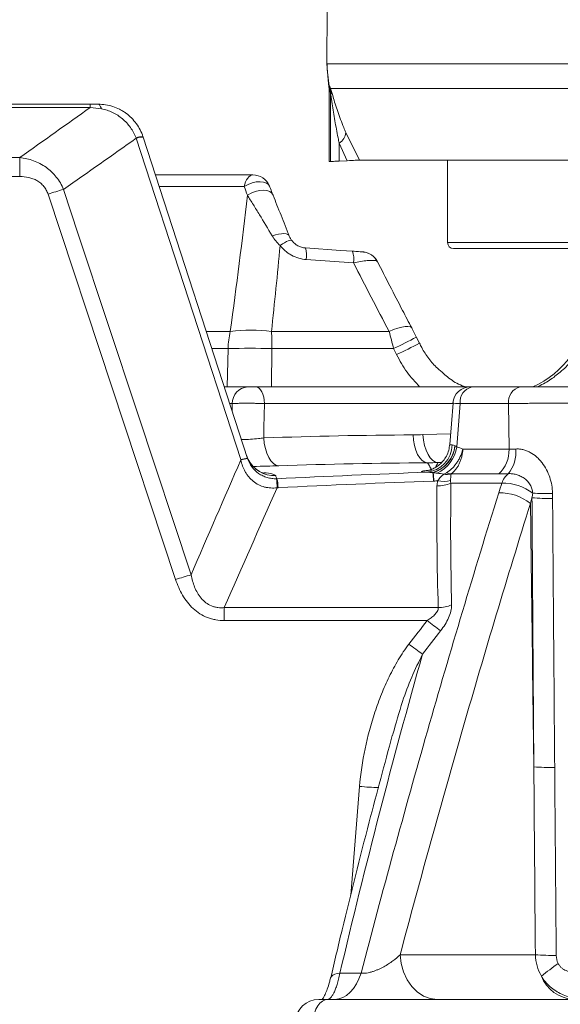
# Model space of a CAD drawing. Header units: millimetres. Extents: x 0 to 8410, y 0 to 5940.
# Tile 145 of 256: x 4901 to 4992, y 1420 to 1587. Entities that reach past the tile are written whole.
import ezdxf

# ---------------------------------------------------------------- set-up
doc = ezdxf.new("R2010")
doc.units = ezdxf.units.MM
doc.header["$LTSCALE"] = 10
doc.styles.add('SLDTEXTSTYLE0', font='TXT', dxfattribs={"width": 0.605})
doc.dimstyles.new('SLDDIMSTYLE0', dxfattribs={"dimtxt": 50, "dimasz": 50, "dimexe": 0, "dimexo": 0.0625, "dimgap": 12.5, "dimtad": 1, "dimtoh": 1, "dimdec": 1, "dimrnd": 1e-09, "dimzin": 12, "dimdsep": 46, "dimtxsty": 'SLDTEXTSTYLE0', "dimsah": 1, "dimcen": 0.09, "dimadec": 0, "dimazin": 0, "dimtfac": 1, "dimtofl": 0, "dimtmove": 0, "dimatfit": 3, "dimfxl": 0, "dimfrac": 2, "dimtolj": 1, "dimtzin": 12, "dimarcsym": 0})

# ---------------------------------------------------------------- blocks, each defined once
blk = doc.blocks.new('*D33')
at = {"color": 7, "linetype": 'Continuous', "lineweight": 0}
for p, q in [((5294.64, 1878.04), (4568.99, 1878.04)), ((4583.99, 1878.04), (4583.99, 1383.04)), ((4955.74, 1383.04), (4568.99, 1383.04))]:
    blk.add_line(p, q, dxfattribs=at)
for points in [[(4583.99, 1878.04), (4576.49, 1828.04), (4591.49, 1828.04)], [(4583.99, 1383.04), (4591.49, 1433.04), (4576.49, 1433.04)]]:
    blk.add_solid(points, dxfattribs=at)
at = {"color": 7, "linetype": 'Continuous', "lineweight": 0, "insert": (4519.54, 1573.26), "char_height": 50, "attachment_point": 1, "rotation": 90, "style": 'SLDTEXTSTYLE0'}
blk.add_mtext('495', dxfattribs=at)
blk = doc.blocks.new('*D35')
at = {"color": 7, "linetype": 'Continuous', "lineweight": 0}
for p, q in [((5294.64, 3305.04), (4468.99, 3305.04)), ((4483.99, 3305.04), (4483.99, 1383.04)), ((4955.74, 1383.04), (4468.99, 1383.04))]:
    blk.add_line(p, q, dxfattribs=at)
for points in [[(4483.99, 3305.04), (4476.49, 3255.04), (4491.49, 3255.04)], [(4483.99, 1383.04), (4491.49, 1433.04), (4476.49, 1433.04)]]:
    blk.add_solid(points, dxfattribs=at)
at = {"color": 7, "linetype": 'Continuous', "lineweight": 0, "insert": (4419.54, 2267.66), "char_height": 50, "attachment_point": 1, "rotation": 90, "style": 'SLDTEXTSTYLE0'}
blk.add_mtext('1922', dxfattribs=at)

msp = doc.modelspace()

# ---------------------------------------------------------------- linework, layer by layer
at = {"color": 7, "linetype": 'Continuous', "lineweight": 0}
for p, q in [((4952.655552, 1580.189497), (4952.654911, 1579.907879)), ((4952.939717, 1576.501966), (4952.654911, 1579.907879)), ((4952.939717, 1576.501966), (4953.01458, 1575.619221)), ((4953.01458, 1563.315153), (4953.01458, 1575.619221)), ((4838.640971, 1573.044762), (4912.493078, 1573.044762)), ((4921.451656, 1567.472011), (4939.182041, 1512.903497)), ((4953.01458, 1563.315153), (4953.280983, 1563.321844)), ((4954.7386, 1563.389108), (4956.113679, 1563.456163)), ((5281.898035, 1563.544765), (4958.173273, 1563.544765)), ((4973.140953, 1563.544765), (4973.140953, 1549.544767)), ((4923.539994, 1561.044768), (4940.106345, 1561.044768)), ((5265.140964, 1548.544765), (4974.140955, 1548.544765)), ((4968.35093, 1532.455579), (4967.844827, 1533.489257)), ((4935.237108, 1525.044769), (4939.213572, 1525.044769)), ((4940.5836, 1525.044769), (4977.027876, 1525.044769)), ((4977.027876, 1525.044769), (4977.027951, 1525.044769)), ((4977.334035, 1525.044769), (4985.466463, 1525.044769)), ((4974.061979, 1522.26767), (4973.541913, 1515.289411)), ((4939.01181, 1513.427437), (4939.30049, 1512.7258)), ((4963.848574, 1466.068082), (4963.785736, 1465.856895)), ((4952.802194, 1421.044763), (5018.467842, 1421.044763))]:
    msp.add_line(p, q, dxfattribs=at)
at = {"color": 8, "linetype": 'Continuous', "lineweight": 0}
for p, q in [((4952.705098, 1579.920769), (5286.638958, 1579.920769)), ((4952.939717, 1576.501966), (4953.058047, 1576.13653)), ((4953.1413, 1575.201094), (4953.01458, 1575.619221)), ((4953.058047, 1576.13653), (4953.185825, 1575.947523)), ((4953.280983, 1574.964851), (4953.1413, 1575.201094)), ((4953.280983, 1563.321844), (4953.280983, 1574.964851)), ((5286.196036, 1575.692177), (4953.287227, 1575.692177)), ((4912.493078, 1572.493106), (4838.640971, 1572.493106)), ((4912.493078, 1573.044762), (4912.493078, 1572.493106)), ((4955.855204, 1568.239853), (4958.173273, 1563.544765)), ((4938.035993, 1512.693435), (4920.305608, 1567.261964)), ((4956.113679, 1563.456163), (4954.7386, 1566.448122)), ((4954.7386, 1566.448122), (4954.7386, 1563.389108)), ((4838.640971, 1563.989327), (4900.531916, 1563.989327)), ((4900.531916, 1563.989327), (4900.531916, 1560.773)), ((4900.531916, 1560.773), (4838.640971, 1560.773)), ((4938.631741, 1559.070826), (4924.18137, 1559.070826)), ((4926.974891, 1492.330075), (4905.328123, 1557.769165)), ((4973.140953, 1549.544767), (5266.140966, 1549.544767)), ((4957.163839, 1546.121821), (4949.153704, 1546.670735)), ((4932.181431, 1534.449145), (4936.24003, 1534.449145)), ((4943.254573, 1534.449145), (4963.210611, 1534.449145)), ((4935.873954, 1531.5523), (4933.122678, 1531.5523)), ((4935.739441, 1525.044769), (4935.873954, 1531.5523)), ((4943.328438, 1531.5523), (4943.228332, 1525.044769)), ((4963.979972, 1531.5523), (4943.328438, 1531.5523)), ((4964.48609, 1530.518577), (4963.979972, 1531.5523)), ((4936.578764, 1522.201777), (4936.160846, 1522.201777)), ((4936.554341, 1520.990715), (4936.578764, 1522.201777)), ((4974.057062, 1522.201777), (4942.058844, 1522.201777)), ((4983.507095, 1522.201777), (4975.255905, 1522.201777)), ((4983.580826, 1514.458448), (4983.507095, 1522.201777)), ((4968.963696, 1516.93292), (4973.673059, 1517.049223)), ((4975.726543, 1514.458448), (4983.580826, 1514.458448)), ((4972.122563, 1512.212843), (4971.55459, 1512.197003)), ((4981.809957, 1510.269582), (4973.751796, 1510.269582)), ((4982.345415, 1508.705899), (4973.713336, 1508.705899)), ((4935.243128, 1487.561055), (4935.243128, 1485.360496)), ((4935.243128, 1487.561055), (4971.550746, 1487.561055)), ((4969.681395, 1485.360496), (4935.243128, 1485.360496)), ((4956.716327, 1438.755233), (4958.19935, 1457.195439)), ((4965.087695, 1428.626076), (4988.043426, 1428.626076)), ((4954.859314, 1425.495025), (4958.447201, 1425.495025))]:
    msp.add_line(p, q, dxfattribs=at)
at = {"color": 8, "linetype": 'Continuous', "lineweight": 0, "flags": 128}
for points in [[(4913.828624, 1573.044762), (4913.901417, 1573.031888), (4913.973747, 1572.993338), (4914.045138, 1572.929383), (4914.115144, 1572.840408), (4914.183302, 1572.726995), (4914.24918, 1572.589874), (4914.312346, 1572.42994), (4914.372398, 1572.248206)], [(4938.631741, 1559.070826), (4938.730551, 1559.48773), (4938.861383, 1559.871048), (4939.021198, 1560.211852), (4939.20627, 1560.502216), (4939.412294, 1560.73539), (4939.63447, 1560.905919), (4939.867629, 1561.009854), (4940.106345, 1561.044768)], [(4938.631741, 1559.070826), (4939.271225, 1559.413269), (4939.961163, 1559.673012), (4940.659894, 1559.834361), (4941.325171, 1559.887544), (4941.916777, 1559.829369), (4942.398978, 1559.663341), (4942.742629, 1559.399486), (4942.89553, 1559.149519)], [(4907.948954, 1558.575928), (4910.458414, 1550.990105), (4920.496253, 1520.646826), (4929.596661, 1493.137084)], [(4939.150808, 1557.59202), (4939.790932, 1557.950586), (4940.487323, 1558.223084), (4941.196708, 1558.392599), (4941.874979, 1558.448598), (4942.480011, 1558.387593), (4942.974193, 1558.213368), (4943.326799, 1557.936773), (4943.515925, 1557.574973)], [(4943.371354, 1550.681547), (4943.916617, 1550.852612), (4944.444729, 1550.977081), (4944.935856, 1551.050261), (4945.371536, 1551.069409), (4945.735378, 1551.03381), (4946.013717, 1550.94479), (4946.196092, 1550.805703), (4946.27565, 1550.621763)], [(4944.709523, 1549.064249), (4945.099575, 1549.316138), (4945.468945, 1549.532473), (4945.807381, 1549.707249), (4946.105434, 1549.835593), (4946.354834, 1549.913943), (4946.548624, 1549.940109), (4946.681453, 1549.913377), (4946.749581, 1549.83449)], [(4963.210611, 1534.449145), (4963.975204, 1534.760446), (4964.698238, 1535.009682), (4965.35754, 1535.189226), (4965.932859, 1535.293564), (4966.406537, 1535.319478), (4966.764046, 1535.266191), (4966.994388, 1535.135329), (4967.054022, 1535.053104)], [(4940.5836, 1525.044769), (4940.862311, 1524.990887), (4941.131009, 1524.831191), (4941.380052, 1524.571419), (4941.600485, 1524.220884), (4941.784395, 1523.792193), (4941.925166, 1523.300737), (4942.017762, 1522.764176), (4942.058844, 1522.201777)], [(4942.058844, 1522.201777), (4941.974593, 1518.121854), (4941.938667, 1516.378701)], [(4975.255905, 1522.201777), (4974.868027, 1517.067507), (4974.701626, 1514.86373)], [(4967.289327, 1516.898141), (4967.360822, 1515.970856), (4967.516197, 1515.08537), (4967.750011, 1514.272779), (4968.054024, 1513.561636), (4968.417583, 1512.97693), (4968.827886, 1512.539223), (4969.270525, 1512.263865), (4969.729943, 1512.16057)], [(4968.963696, 1516.93292), (4969.057484, 1515.996605), (4969.236119, 1515.103266), (4969.493179, 1514.284939), (4969.819439, 1513.570994), (4970.203219, 1512.987048), (4970.630718, 1512.554035), (4971.086634, 1512.287498), (4971.55459, 1512.197003)], [(4941.938667, 1516.378701), (4942.030294, 1515.456632), (4942.20425, 1514.57572), (4942.454455, 1513.766617), (4942.772238, 1513.057441), (4943.14654, 1512.472853), (4943.564339, 1512.033209), (4944.011105, 1511.753768), (4944.471298, 1511.644259)], [(4971.397458, 1421.044763), (4970.20538, 1421.188437), (4969.056113, 1421.61429), (4967.990948, 1422.307026), (4967.048136, 1423.241768), (4966.261549, 1424.384944), (4965.659423, 1425.695487), (4965.263395, 1427.12633), (4965.087695, 1428.626076)], [(4953.265143, 1424.656335), (4953.288419, 1424.728159), (4953.429369, 1424.952239), (4953.663913, 1425.145358), (4953.986136, 1425.302662), (4954.387976, 1425.420203), (4954.859314, 1425.495025)], [(4953.957928, 1421.044763), (4954.651413, 1421.121795), (4955.331532, 1421.351396), (4955.985216, 1421.729151), (4956.599845, 1422.247783), (4957.163615, 1422.897306), (4957.665635, 1423.665211), (4958.096264, 1424.536713), (4958.447201, 1425.495025)], [(4950.34009, 1417.254109), (4950.40865, 1418.003984), (4950.56319, 1418.719404), (4950.798137, 1419.374675), (4951.105071, 1419.946261), (4951.472951, 1420.413632), (4951.888589, 1420.760002), (4952.33704, 1420.972929), (4952.802194, 1421.044763)]]:
    msp.add_lwpolyline(points, dxfattribs=at)
at = {"color": 7, "linetype": 'Continuous', "lineweight": 0, "flags": 128}
for points in [[(4949.003575, 1548.637733), (4954.959271, 1548.229605), (4957.013724, 1548.088819)], [(4968.350915, 1532.455579), (4967.996655, 1533.179149), (4967.844827, 1533.489257)]]:
    msp.add_lwpolyline(points, dxfattribs=at)
at = {"color": 7, "linetype": 'Continuous', "lineweight": 0}
for centre, radius, start, end in [((5834.281584, 1578.044765), 881.640625, 178.049623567, 179.860632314), ((4940.106352, 1558.044765), 3, 21.60773309, 90), ((4974.140959, 1549.544765), 1, 180, 270), ((4958.528774, 1544.977729), 2.989994, 25.87656725, 86.04673803), ((4981.372264, 1539.243508), 15.5, 293.64500374, 356), ((4977.027892, 1522.044746), 3.000023, 89.99859878, 175.56419689), ((4951.269563, 1417.044771), 3.999993, 89.99996428, 176.3849107)]:
    msp.add_arc(centre, radius, start, end, dxfattribs=at)
at = {"color": 8, "linetype": 'Continuous', "lineweight": 0}
for centre, radius, start, end in [((4972.712548, 1579.878247), 20.007495, 179.8782298, 190.77868015), ((4948.228734, 1575.235303), 4.912685, 359.60102372, 10.57070855), ((4948.287529, 1574.977245), 4.99347, 359.8577981, 11.20439043), ((4949.438685, 1574.977215), 3.91439, 355.14126399, 10.52413782), ((4953.525976, 1568.447626), 2.338477, 301.23524926, 354.90256083), ((4921.281647, 1564.737397), 2.783838, 86.79953555, 111.16188811), ((4921.451596, 1564.240807), 3.231204, 89.99892787, 110.77278148), ((4924.349338, 1500.637716), 60.214691, 105.80505683, 108.41454755), ((4944.916915, 1547.336594), 4.288794, 351.06837903, 17.66078583), ((4952.927241, 1546.787726), 4.288612, 351.06737881, 17.66092299), ((4951.317365, 1531.072256), 15.450871, 167.37573318, 178.21958846), ((4939.747302, 1510.354043), 24.349023, 81.7182177, 98.2817823), ((4868.632108, 1531.097024), 74.697718, 0.34921488, 2.57205887), ((4913.426748, 1637.243355), 117.158984, 295.56231619, 297.67659828), ((4939.601196, 1376.012522), 155.58443, 88.62726825, 91.37273175), ((4914.059316, 1635.952097), 116.872096, 295.56087079, 297.68034021), ((4939.393254, 1522.235814), 2.814696, 93.66008811, 180.69287533), ((4977.855774, 1522.482378), 2.614968, 101.50890078, 186.16003229), ((4986.07677, 1522.527463), 2.590232, 103.62808427, 187.22329066), ((4969.108456, 1515.324057), 4.805102, 275.98026854, 358.5405475), ((4969.093864, 1515.559124), 5.306872, 286.83164381, 354.51506817), ((4969.08658, 1515.569346), 5.345438, 287.56320378, 354.28049826), ((4968.954007, 1515.679634), 5.805241, 294.50253636, 351.92054776), ((4977.985217, 1514.355271), 5.59656, 313.11061791, 1.05635568), ((4978.959682, 1513.95117), 5.783361, 320.87230523, 5.38991992), ((4939.181967, 1509.672583), 3.230914, 89.9986822, 110.77446867), ((4939.362731, 1509.204399), 3.669299, 92.64929154, 110.86510135), ((4943.760429, 1514.973802), 4.994453, 206.75008108, 272.32627139), ((4950.98653, 1508.149525), 19.781703, 2.62259822, 6.76453919), ((4951.134905, 1508.11342), 19.706485, 2.74546657, 6.87713467), ((4973.035057, 1514.041011), 3.863726, 262.15456423, 280.31300349), ((4973.933767, 1512.889036), 2.625767, 247.8938604, 266.02611784), ((4985.681155, 1507.582427), 3.519851, 129.41946342, 161.38655726), ((4930.806654, 1507.646435), 13.404413, 1.17213441, 7.72426505), ((4935.664457, 1507.645167), 8.697357, 1.85431667, 11.98633022), ((4971.43094, 1514.024833), 5.787952, 269.07789209, 293.22455702), ((4972.434179, 1514.327795), 5.337093, 259.418063, 283.06911974), ((4982.513604, 1500.351117), 8.356475, 52.61612817, 91.15325613), ((4982.121704, 1498.925832), 8.120675, 51.23598966, 92.1569501), ((4989.620215, 1553.001309), 46.055149, 267.47003753, 271.65262886), ((4990.611257, 1549.448514), 43.353839, 265.84067516, 270.46251391), ((4945.988279, 1435.222629), 60.189445, 105.80318727, 108.41469592), ((4971.487006, 1493.608308), 6.047589, 270.60389583, 292.70379435), ((5011.974448, 1539.011022), 68.316039, 231.75106112, 234.14617645), ((5007.940712, 1534.793262), 67.55972, 232.24916512, 234.68549038), ((4990.930264, 1503.411368), 42.999114, 265.7961437, 270.51844851), ((4962.40712, 1505.556661), 48.54393, 265.02738322, 268.88955815), ((4991.181163, 1471.703551), 43.191599, 265.8339668, 270.5321186), ((5220.689321, 1121.889484), 381.483839, 126.85072719, 127.38714913), ((4994.857001, 1427.265978), 6.231246, 201.34624843, 266.74835355)]:
    msp.add_arc(centre, radius, start, end, dxfattribs=at)
for points, knots in [([(4952.654911, 1579.907879), (4952.662983, 1579.912924), (4952.675323, 1579.920636), (4952.697446, 1579.920735), (4952.705098, 1579.920769)], [0, 0, 0, 0, 0.6541184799, 1, 1, 1, 1]), ([(4953.185825, 1575.947523), (4953.204981, 1575.9121), (4953.230224, 1575.86542), (4953.276152, 1575.725836), (4953.287227, 1575.692177)], [0, 0, 0, 0, 0.7588577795, 1, 1, 1, 1]), ([(4953.339009, 1574.645668), (4953.332703, 1574.686249), (4953.316951, 1574.787614), (4953.295504, 1574.916606), (4953.285453, 1574.950002), (4953.280983, 1574.964851)], [0, 0, 0, 0, 0.2704772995, 0.6756230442, 1, 1, 1, 1]), ([(4953.287227, 1575.692177), (4953.416312, 1575.249644), (4953.727879, 1574.181522), (4954.480715, 1571.76437), (4955.241663, 1569.714231), (4955.740081, 1568.516499), (4955.855204, 1568.239853)], [0, 0, 0, 0, 0.2327134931, 0.5616901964, 0.8987614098, 1, 1, 1, 1]), ([(4954.7386, 1566.448122), (4954.675731, 1566.752133), (4954.412977, 1568.02271), (4954.002197, 1570.244633), (4953.608423, 1572.773497), (4953.411824, 1574.139668), (4953.339009, 1574.645668)], [0, 0, 0, 0, 0.1080342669, 0.4515157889, 0.7968533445, 1, 1, 1, 1]), ([(4920.276674, 1567.333499), (4920.023554, 1567.957492), (4919.698836, 1568.540792), (4919.109096, 1569.357219), (4918.896543, 1569.617243), (4918.445008, 1570.107253), (4918.205314, 1570.338256), (4917.697103, 1570.771453), (4917.428038, 1570.973699), (4916.871684, 1571.338992), (4916.583046, 1571.503357), (4915.982874, 1571.793211), (4915.6696, 1571.919104), (4915.031917, 1572.121386), (4914.706298, 1572.198764), (4914.372392, 1572.248205)], [0, 0, 0, 0, 0.25, 0.25, 0.375, 0.375, 0.5, 0.5, 0.625, 0.625, 0.75, 0.75, 0.875, 0.875, 1, 1, 1, 1]), ([(4900.531909, 1563.989325), (4901.326348, 1563.898754), (4902.099547, 1563.720324), (4903.224032, 1563.306673), (4903.59462, 1563.143049), (4904.305061, 1562.770891), (4904.646808, 1562.561931), (4905.302172, 1562.096251), (4905.617565, 1561.837546), (4906.203052, 1561.283158), (4906.474677, 1560.986844), (4906.975529, 1560.355831), (4907.205939, 1560.018931), (4907.615503, 1559.317226), (4907.794771, 1558.953101), (4907.948955, 1558.575924)], [0, 0, 0, 0, 0.25, 0.25, 0.375, 0.375, 0.5, 0.5, 0.625, 0.625, 0.75, 0.75, 0.875, 0.875, 1, 1, 1, 1]), ([(4905.328127, 1557.769168), (4905.247913, 1558.011657), (4905.147421, 1558.244809), (4904.903372, 1558.691289), (4904.759965, 1558.903223), (4904.440608, 1559.291069), (4904.263577, 1559.469124), (4903.875387, 1559.794025), (4903.664068, 1559.940221), (4903.226733, 1560.191666), (4902.998623, 1560.298808), (4902.525425, 1560.479684), (4902.279969, 1560.553167), (4901.542039, 1560.723102), (4901.040677, 1560.773007), (4900.531909, 1560.773007)], [0, 0, 0, 0, 0.125, 0.125, 0.25, 0.25, 0.375, 0.375, 0.5, 0.5, 0.625, 0.625, 0.75, 0.75, 1, 1, 1, 1]), ([(4943.371353, 1550.681551), (4942.637564, 1551.9256), (4941.917202, 1553.123715), (4940.859844, 1554.853721), (4940.511289, 1555.419078), (4939.823008, 1556.525832), (4939.482992, 1557.067675), (4939.150801, 1557.592025)], [0, 0, 0, 0, 0.5, 0.5, 0.75, 0.75, 1, 1, 1, 1]), ([(4949.153701, 1546.670737), (4948.717049, 1546.700659), (4948.281595, 1546.779602), (4947.447718, 1547.025152), (4947.047791, 1547.190881), (4946.47321, 1547.503381), (4946.285862, 1547.618574), (4945.929398, 1547.864195), (4945.758954, 1547.995285), (4945.270177, 1548.412534), (4944.972693, 1548.724391), (4944.709516, 1549.064249)], [0, 0, 0, 0, 0.25, 0.25, 0.5, 0.5, 0.625, 0.625, 0.75, 0.75, 1, 1, 1, 1]), ([(4961.167706, 1546.328634), (4961.136989, 1546.376841), (4961.06382, 1546.49167), (4960.4798, 1546.545701), (4959.556923, 1546.501417), (4958.420981, 1546.359146), (4957.572572, 1546.198982), (4957.163839, 1546.121821)], [0, 0, 0, 0, 0.1604473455, 0.3821937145, 0.5929387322, 0.8038921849, 1, 1, 1, 1]), ([(4992.241351, 1527.560458), (4992.328705, 1527.62704), (4993.10209, 1528.216516), (4994.296589, 1529.646257), (4995.71878, 1531.815938), (4996.957357, 1534.646374), (4997.254338, 1536.837791), (4997.433832, 1538.162276)], [0, 0, 0, 0, 0.02730747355, 0.24176442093, 0.45669495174, 0.67162797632, 1, 1, 1, 1]), ([(4968.398554, 1525.044769), (4967.649288, 1525.855926), (4966.116654, 1527.515157), (4965.037615, 1529.502695), (4964.48609, 1530.518577)], [0, 0, 0, 0, 0.48887458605, 1, 1, 1, 1]), ([(4942.058841, 1522.201772), (4941.826523, 1522.212414), (4941.585125, 1522.22184), (4941.084908, 1522.238356), (4940.823074, 1522.245505), (4940.297567, 1522.256947), (4940.034591, 1522.261265), (4939.508197, 1522.267111), (4939.243776, 1522.268605), (4938.737493, 1522.268615), (4938.492669, 1522.267179), (4938.020159, 1522.261338), (4937.797651, 1522.256978), (4937.387073, 1522.245626), (4937.196262, 1522.238546), (4936.855222, 1522.221891), (4936.706141, 1522.212414), (4936.578761, 1522.201772)], [0, 0, 0, 0, 0.125, 0.125, 0.25, 0.25, 0.375, 0.375, 0.5, 0.5, 0.625, 0.625, 0.75, 0.75, 0.875, 0.875, 1, 1, 1, 1]), ([(4975.255905, 1522.201777), (4974.969143, 1522.217659), (4974.395403, 1522.249436), (4974.026171, 1522.269577), (4974.076244, 1522.266438), (4974.090589, 1522.265539)], [0, 0, 0, 0, 0.4162171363, 0.832747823, 1, 1, 1, 1]), ([(4997.90765, 1522.201772), (4997.48845, 1522.212956), (4997.022393, 1522.222872), (4996.255793, 1522.235921), (4995.98892, 1522.239964), (4995.431898, 1522.24742), (4995.141584, 1522.250828), (4994.255395, 1522.259872), (4993.638112, 1522.264431), (4992.672439, 1522.269063), (4992.341923, 1522.27024), (4991.678478, 1522.271796), (4991.345654, 1522.272181), (4990.34396, 1522.272188), (4989.671901, 1522.270673), (4988.318905, 1522.264476), (4987.661115, 1522.2599), (4986.701607, 1522.250912), (4986.386321, 1522.247559), (4985.765082, 1522.240122), (4985.459244, 1522.236032), (4984.57467, 1522.222909), (4984.02199, 1522.212955), (4983.507093, 1522.201772)], [0, 0, 0, 0, 0.125, 0.125, 0.1875, 0.1875, 0.25, 0.25, 0.375, 0.375, 0.4375, 0.4375, 0.5, 0.5, 0.625, 0.625, 0.75, 0.75, 0.8125, 0.8125, 0.875, 0.875, 1, 1, 1, 1]), ([(4938.13221, 1516.13456), (4938.223869, 1516.129255), (4938.683542, 1516.102647), (4939.719172, 1516.142629), (4940.947914, 1516.237887), (4941.644128, 1516.336839), (4941.938667, 1516.378701)], [0, 0, 0, 0, 0.0833290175, 0.4178971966, 0.7537375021, 1, 1, 1, 1]), ([(4973.537562, 1515.285164), (4973.529596, 1515.279561), (4973.454461, 1515.226717), (4973.648274, 1515.206355), (4973.87168, 1515.202389), (4973.911999, 1515.201673)], [0, 0, 0, 0, 0.088587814, 0.835515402, 1, 1, 1, 1]), ([(4972.945623, 1510.456291), (4973.263459, 1510.646762), (4973.566497, 1510.881473), (4973.999187, 1511.29776), (4974.140745, 1511.44863), (4974.410058, 1511.766189), (4974.665504, 1512.098879), (4974.893785, 1512.461123), (4975.108073, 1512.838551), (4975.207922, 1513.034716), (4975.387577, 1513.430606), (4975.468235, 1513.631755), (4975.575547, 1513.93826), (4975.609031, 1514.041228), (4975.671353, 1514.248787), (4975.700521, 1514.354731), (4975.726549, 1514.458448)], [0, 0, 0, 0, 0.25, 0.25, 0.375, 0.375, 0.5, 0.625, 0.625, 0.75, 0.75, 0.875, 0.875, 0.9375, 0.9375, 1, 1, 1, 1]), ([(4973.751801, 1510.269578), (4974.027511, 1510.470127), (4974.280028, 1510.716867), (4974.625208, 1511.153816), (4974.735355, 1511.312076), (4974.939206, 1511.644973), (4975.126683, 1511.993529), (4975.282235, 1512.372612), (4975.421409, 1512.767352), (4975.482544, 1512.972403), (4975.584734, 1513.385999), (4975.626354, 1513.596034), (4975.674675, 1513.915908), (4975.688423, 1514.023339), (4975.711126, 1514.239838), (4975.720159, 1514.350317), (4975.726549, 1514.458448)], [0, 0, 0, 0, 0.25, 0.25, 0.375, 0.375, 0.5, 0.625, 0.625, 0.75, 0.75, 0.875, 0.875, 0.9375, 0.9375, 1, 1, 1, 1]), ([(4984.717469, 1514.494426), (4984.915465, 1514.512233), (4985.116991, 1514.512799), (4985.526917, 1514.479897), (4985.733336, 1514.446397), (4986.141355, 1514.348854), (4986.344105, 1514.284717), (4986.746717, 1514.127013), (4986.947451, 1514.032933), (4987.537536, 1513.710358), (4987.904592, 1513.44815), (4988.41389, 1513.000229), (4988.577066, 1512.841472), (4988.890301, 1512.505828), (4989.040711, 1512.328352), (4989.464923, 1511.778674), (4989.715689, 1511.384498), (4990.147098, 1510.563128), (4990.327762, 1510.137039), (4990.62288, 1509.256501), (4990.736399, 1508.803067), (4990.89352, 1507.891719), (4990.938131, 1507.431016), (4990.948442, 1506.965317)], [0, 0, 0, 0, 0.0625, 0.0625, 0.125, 0.125, 0.1875, 0.1875, 0.25, 0.25, 0.375, 0.375, 0.4375, 0.4375, 0.5, 0.5, 0.625, 0.625, 0.75, 0.75, 0.875, 0.875, 1, 1, 1, 1]), ([(4944.208267, 1507.92064), (4943.851078, 1507.872633), (4943.494591, 1507.857902), (4942.961305, 1507.887659), (4942.783783, 1507.906261), (4942.429289, 1507.961728), (4942.251318, 1507.998913), (4941.729272, 1508.136727), (4941.395067, 1508.263252), (4940.754393, 1508.585698), (4940.445297, 1508.784519), (4939.883114, 1509.234536), (4939.629492, 1509.484343), (4939.286403, 1509.892735), (4939.178306, 1510.034516), (4938.974418, 1510.329171), (4938.878129, 1510.482986), (4938.434901, 1511.266067), (4938.198661, 1511.934515), (4938.055843, 1512.633071)], [0, 0, 0, 0, 0.125, 0.125, 0.1875, 0.1875, 0.25, 0.25, 0.375, 0.375, 0.5, 0.5, 0.625, 0.625, 0.6875, 0.6875, 0.75, 0.75, 1, 1, 1, 1]), ([(4939.193127, 1512.869779), (4939.362105, 1512.361773), (4939.606133, 1511.890198), (4940.248674, 1511.026247), (4940.630155, 1510.656356), (4941.290362, 1510.194818), (4941.521523, 1510.059671), (4941.99964, 1509.82868), (4942.247476, 1509.732218), (4942.761182, 1509.578503), (4943.024844, 1509.522256), (4943.55348, 1509.453079), (4943.820226, 1509.439577), (4944.089436, 1509.448064)], [0, 0, 0, 0, 0.25, 0.25, 0.5, 0.5, 0.625, 0.625, 0.75, 0.75, 0.875, 0.875, 1, 1, 1, 1]), ([(4944.471298, 1511.644259), (4943.813367, 1511.622179), (4942.447435, 1511.57634), (4940.920741, 1511.548114), (4940.129412, 1511.533484)], [0, 0, 0, 0, 0.4816716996, 1, 1, 1, 1]), ([(4970.43631, 1510.904192), (4970.29078, 1511.185261), (4970.168079, 1511.428049), (4969.93289, 1511.843805), (4969.821177, 1512.016846), (4969.729939, 1512.160569)], [0, 0, 0, 0, 0.5, 0.5, 1, 1, 1, 1]), ([(4971.55459, 1512.197003), (4971.453863, 1512.042731), (4971.316687, 1511.832635), (4971.117164, 1511.45973), (4971.064148, 1511.360646)], [0, 0, 0, 0, 0.7342893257, 1, 1, 1, 1]), ([(4941.946028, 1510.460422), (4942.079291, 1510.448846), (4942.83822, 1510.382926), (4943.613369, 1510.229827), (4943.845754, 1510.066152), (4943.963153, 1509.983465)], [0, 0, 0, 0, 0.0953429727, 0.5429732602, 1, 1, 1, 1]), ([(4969.609074, 1510.545102), (4969.428779, 1510.552634), (4969.273636, 1510.56162), (4969.018888, 1510.581952), (4968.918537, 1510.59331), (4968.771148, 1510.618241), (4968.724105, 1510.631815), (4968.685586, 1510.661121), (4968.694582, 1510.676546), (4968.76689, 1510.708625), (4968.830186, 1510.725297), (4969.01179, 1510.759784), (4969.131295, 1510.777717), (4969.563671, 1510.831544), (4969.949781, 1510.867822), (4970.43631, 1510.904192)], [0, 0, 0, 0, 0.125, 0.125, 0.25, 0.25, 0.375, 0.375, 0.5, 0.5, 0.625, 0.625, 0.75, 0.75, 1, 1, 1, 1]), ([(4971.454073, 1509.081464), (4971.603803, 1509.32859), (4971.768257, 1509.54301), (4972.121339, 1509.918627), (4972.311737, 1510.080487), (4972.507658, 1510.21345)], [0, 0, 0, 0, 0.5, 0.5, 1, 1, 1, 1]), ([(4973.641035, 1509.128947), (4973.65056, 1509.372963), (4973.662817, 1509.584069), (4973.691697, 1509.9526), (4973.708503, 1510.110666), (4973.726755, 1510.239701)], [0, 0, 0, 0, 0.5, 0.5, 1, 1, 1, 1]), ([(4973.751801, 1510.269578), (4973.747956, 1510.267189), (4973.744493, 1510.264724), (4973.741552, 1510.262292), (4973.735696, 1510.257448), (4973.731801, 1510.252614), (4973.729536, 1510.248225), (4973.727998, 1510.245246), (4973.727137, 1510.242402), (4973.726755, 1510.239701)], [0, 0, 0, 0, 0.000015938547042, 0.000015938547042, 0.000015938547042, 0.000048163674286, 0.000048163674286, 0.000048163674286, 0.000069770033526, 0.000069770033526, 0.000069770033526, 0.000069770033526]), ([(4987.587249, 1506.99105), (4987.579721, 1507.24672), (4987.537385, 1507.495856), (4987.389847, 1507.978533), (4987.282901, 1508.213831), (4986.891194, 1508.862326), (4986.525612, 1509.23638), (4985.911469, 1509.67155), (4985.697432, 1509.7956), (4985.25444, 1510.00574), (4985.023335, 1510.092119), (4984.566037, 1510.221675), (4984.338238, 1510.265968), (4983.885754, 1510.314584), (4983.661587, 1510.318481), (4983.44608, 1510.301572)], [0, 0, 0, 0, 0.125, 0.125, 0.25, 0.25, 0.5, 0.5, 0.625, 0.625, 0.75, 0.75, 0.875, 0.875, 1, 1, 1, 1]), ([(4958.447204, 1425.495023), (4962.071305, 1439.31019), (4965.831373, 1453.016366), (4973.622558, 1480.204824), (4977.652121, 1493.681786), (4981.816071, 1507.040757)], [0, 0, 0, 0, 0.5, 0.5, 1, 1, 1, 1]), ([(4987.206181, 1505.257775), (4983.279451, 1492.691894), (4979.472966, 1480.021446), (4972.099134, 1454.472584), (4968.532775, 1441.597446), (4965.087691, 1428.626077)], [0, 0, 0, 0, 0.5, 0.5, 1, 1, 1, 1]), ([(4987.778201, 1460.527944), (4987.734768, 1466.61213), (4987.692101, 1472.696269), (4987.65022, 1478.780358), (4987.606412, 1485.144348), (4987.563464, 1491.508284), (4987.5214, 1497.872166), (4987.503032, 1500.651073), (4987.484832, 1503.42997), (4987.466803, 1506.208856)], [0, 0, 0, 0, 0.018306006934, 0.018306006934, 0.018306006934, 0.037454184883, 0.037454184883, 0.037454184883, 0.045815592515, 0.045815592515, 0.045815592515, 0.045815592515]), ([(4990.96122, 1506.09609), (4991.011556, 1499.448517), (4991.062682, 1492.80089), (4991.114579, 1486.153209), (4991.18156, 1477.573566), (4991.249825, 1468.993833), (4991.319337, 1460.414015)], [0, 0, 0, 0, 0.020000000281, 0.020000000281, 0.020000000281, 0.045812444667, 0.045812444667, 0.045812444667, 0.045812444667]), ([(4929.596667, 1493.137081), (4929.740229, 1492.422509), (4929.934427, 1491.724342), (4930.344321, 1490.715524), (4930.502137, 1490.383791), (4930.867528, 1489.74735), (4931.073013, 1489.445686), (4931.542545, 1488.884902), (4931.810734, 1488.623132), (4932.397195, 1488.178807), (4932.718586, 1487.992973), (4933.236689, 1487.782159), (4933.414836, 1487.723506), (4933.773173, 1487.63106), (4933.953912, 1487.596911), (4934.500439, 1487.527579), (4934.873135, 1487.52577), (4935.243125, 1487.561058)], [0, 0, 0, 0, 0.25, 0.25, 0.375, 0.375, 0.5, 0.5, 0.625, 0.625, 0.75, 0.75, 0.8125, 0.8125, 0.875, 0.875, 1, 1, 1, 1]), ([(4935.243125, 1485.360498), (4934.754254, 1485.360498), (4934.271982, 1485.401109), (4933.559297, 1485.528029), (4933.323526, 1485.581362), (4932.855765, 1485.711291), (4932.622513, 1485.788442), (4931.941763, 1486.05165), (4931.511362, 1486.269255), (4930.694972, 1486.784327), (4930.305893, 1487.08516), (4929.592725, 1487.743195), (4929.266728, 1488.100474), (4928.667383, 1488.863678), (4928.394309, 1489.270233), (4927.662321, 1490.521209), (4927.280261, 1491.406918), (4926.97489, 1492.330072)], [0, 0, 0, 0, 0.125, 0.125, 0.1875, 0.1875, 0.25, 0.25, 0.375, 0.375, 0.5, 0.5, 0.625, 0.625, 0.75, 0.75, 1, 1, 1, 1]), ([(4971.960419, 1483.639919), (4972.22805, 1483.982924), (4972.478206, 1484.33514), (4972.934087, 1485.063082), (4973.136965, 1485.434711), (4973.4744, 1486.185909), (4973.610615, 1486.572146), (4973.787038, 1487.317369), (4973.829653, 1487.67936), (4973.821177, 1488.029333)], [0, 0, 0, 0, 0.25, 0.25, 0.5, 0.5, 0.75, 0.75, 1, 1, 1, 1]), ([(4971.550749, 1487.561058), (4971.556966, 1487.454501), (4971.543957, 1487.346209), (4971.483326, 1487.126535), (4971.435665, 1487.016364), (4971.317225, 1486.80427), (4971.245418, 1486.700312), (4971.089439, 1486.503574), (4971.004707, 1486.409691), (4970.735938, 1486.137736), (4970.53634, 1485.968293), (4970.120256, 1485.650432), (4969.903679, 1485.501969), (4969.681393, 1485.360498)], [0, 0, 0, 0, 0.125, 0.125, 0.25, 0.25, 0.375, 0.375, 0.5, 0.5, 0.75, 0.75, 1, 1, 1, 1]), ([(4958.199357, 1457.195435), (4958.374104, 1459.360777), (4958.698027, 1461.490651), (4959.577509, 1465.695328), (4960.134431, 1467.769806), (4961.150895, 1470.83847), (4961.520318, 1471.854082), (4962.327989, 1473.868943), (4962.762994, 1474.860212), (4963.70435, 1476.802923), (4964.210559, 1477.754868), (4965.314883, 1479.608552), (4965.911938, 1480.510869), (4966.578711, 1481.375101)], [0, 0, 0, 0, 0.25, 0.25, 0.5, 0.5, 0.625, 0.625, 0.75, 0.75, 0.875, 0.875, 1, 1, 1, 1]), ([(4968.88685, 1479.665123), (4968.253144, 1478.363256), (4966.981477, 1475.75078), (4965.288893, 1471.206023), (4964.372242, 1467.936124), (4963.848574, 1466.068082)], [0, 0, 0, 0, 0.29866680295, 0.599339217, 1, 1, 1, 1]), ([(4991.319337, 1460.414015), (4991.346267, 1457.090107), (4991.373345, 1453.766186), (4991.400569, 1450.442253), (4991.460437, 1443.132835), (4991.521015, 1435.823356), (4991.582292, 1428.513816)], [0, 0, 0, 0, 0.010000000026, 0.010000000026, 0.010000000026, 0.031990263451, 0.031990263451, 0.031990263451, 0.031990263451]), ([(4958.447204, 1425.495023), (4958.582375, 1425.477802), (4958.727471, 1425.471219), (4959.037221, 1425.479017), (4959.203705, 1425.493753), (4959.544528, 1425.542873), (4959.718857, 1425.577146), (4960.062189, 1425.659171), (4960.232986, 1425.707175), (4960.573134, 1425.814778), (4960.743454, 1425.874812), (4961.074711, 1426.001806), (4961.235615, 1426.068634), (4961.706969, 1426.277134), (4962.006894, 1426.427093), (4962.581471, 1426.741284), (4962.851972, 1426.903253), (4963.367118, 1427.234734), (4963.612329, 1427.404784), (4964.309408, 1427.921128), (4964.720869, 1428.271152), (4965.087691, 1428.626077)], [0, 0, 0, 0, 0.0625, 0.0625, 0.125, 0.125, 0.1875, 0.1875, 0.25, 0.25, 0.3125, 0.3125, 0.375, 0.375, 0.5, 0.5, 0.625, 0.625, 0.75, 0.75, 1, 1, 1, 1]), ([(4989.053238, 1424.997784), (4988.740391, 1425.546107), (4988.498741, 1426.126884), (4988.1571, 1427.354239), (4988.062072, 1427.984177), (4988.043431, 1428.626077)], [0, 0, 0, 0, 0.5, 0.5, 1, 1, 1, 1]), ([(4991.901138, 1427.153121), (4991.972751, 1427.010598), (4992.05596, 1426.875784), (4992.247265, 1426.622715), (4992.355644, 1426.504842), (4992.588954, 1426.29625), (4992.714865, 1426.204127), (4992.984503, 1426.043689), (4993.128296, 1425.975861), (4993.417804, 1425.86719), (4993.564715, 1425.825398), (4993.861201, 1425.760848), (4994.011699, 1425.738044), (4994.456521, 1425.69106), (4994.745016, 1425.686862), (4995.026378, 1425.69059)], [0, 0, 0, 0, 0.125, 0.125, 0.25, 0.25, 0.375, 0.375, 0.5, 0.5, 0.625, 0.625, 0.75, 0.75, 1, 1, 1, 1]), ([(4954.859313, 1425.495023), (4954.790039, 1425.140678), (4954.715079, 1424.801341), (4954.558547, 1424.167364), (4954.476604, 1423.870623), (4954.306006, 1423.315599), (4954.216777, 1423.055875), (4954.034451, 1422.581989), (4953.942424, 1422.370205), (4953.757016, 1421.992981), (4953.663634, 1421.827565), (4953.475743, 1421.542057), (4953.380992, 1421.422074), (4953.103102, 1421.138281), (4952.923631, 1421.044765), (4952.750055, 1421.044765)], [0, 0, 0, 0, 0.125, 0.125, 0.25, 0.25, 0.375, 0.375, 0.5, 0.5, 0.625, 0.625, 0.75, 0.75, 1, 1, 1, 1]), ([(4997.141673, 1421.044765), (4996.743337, 1421.044765), (4996.340276, 1421.056224), (4995.541712, 1421.115541), (4995.148262, 1421.162948), (4994.372614, 1421.300459), (4993.990418, 1421.39047), (4993.237566, 1421.61939), (4992.86472, 1421.759593), (4991.79785, 1422.248166), (4991.145102, 1422.664754), (4990.260553, 1423.444203), (4989.984145, 1423.72864), (4989.482909, 1424.33313), (4989.255796, 1424.655072), (4989.053238, 1424.997784)], [0, 0, 0, 0, 0.125, 0.125, 0.25, 0.25, 0.375, 0.375, 0.5, 0.5, 0.75, 0.75, 0.875, 0.875, 1, 1, 1, 1])]:
    msp.add_open_spline(points, degree=3, knots=knots, dxfattribs=at)
for points in [[(4900.531909, 1563.989325), (4904.544885, 1566.84056), (4908.531947, 1569.675477), (4912.493072, 1572.493103)], [(4914.372392, 1572.248205), (4913.742636, 1572.341451), (4913.115905, 1572.424122), (4912.493072, 1572.493103)], [(4920.305607, 1567.261959), (4916.214132, 1564.384446), (4912.095258, 1561.488768), (4907.948955, 1558.575924)], [(4920.305607, 1567.261959), (4920.295988, 1567.285814), (4920.286343, 1567.309661), (4920.276674, 1567.333499)], [(4939.150801, 1557.592025), (4938.977816, 1558.082068), (4938.804802, 1558.575095), (4938.631738, 1559.070825)], [(4936.240027, 1534.449145), (4937.323717, 1542.161615), (4938.279173, 1549.875693), (4939.150801, 1557.592025)], [(4944.709516, 1549.064249), (4944.175252, 1549.553405), (4943.72359, 1550.084376), (4943.371353, 1550.681551)], [(4944.709516, 1549.064249), (4944.253744, 1544.188806), (4943.771367, 1539.316709), (4943.254566, 1534.449145)], [(4963.210614, 1534.449145), (4961.180895, 1538.333941), (4959.165744, 1542.225022), (4957.163845, 1546.121821)], [(4963.979972, 1531.552303), (4963.733614, 1532.545345), (4963.47708, 1533.511039), (4963.210614, 1534.449145)], [(4941.938661, 1516.378703), (4950.383643, 1516.678564), (4958.834042, 1516.847467), (4967.289331, 1516.898134)], [(4967.289331, 1516.898134), (4967.847797, 1516.901481), (4968.405919, 1516.913085), (4968.963699, 1516.932925)], [(4973.911996, 1515.201679), (4974.045269, 1515.201215), (4974.20006, 1515.143631), (4974.376443, 1515.051877)], [(4974.376443, 1515.051877), (4974.386045, 1515.046883), (4974.3957, 1515.0418), (4974.405408, 1515.036634)], [(4974.405408, 1515.036634), (4974.499806, 1514.986404), (4974.598425, 1514.927763), (4974.701629, 1514.863736)], [(4974.701629, 1514.863736), (4975.047974, 1514.753209), (4975.389791, 1514.618705), (4975.726549, 1514.458448)], [(4983.580829, 1514.458448), (4983.939429, 1514.445527), (4984.318265, 1514.458522), (4984.717469, 1514.494426)], [(4929.596667, 1493.137081), (4932.410962, 1499.677697), (4935.231352, 1506.176413), (4938.055843, 1512.633071)], [(4938.055843, 1512.633071), (4938.049155, 1512.653174), (4938.042538, 1512.673298), (4938.035994, 1512.69344)], [(4939.182042, 1512.903496), (4939.185695, 1512.892254), (4939.18939, 1512.881015), (4939.193127, 1512.869779)], [(4969.729939, 1512.160569), (4961.306543, 1512.110312), (4952.886141, 1511.942423), (4944.471298, 1511.644253)], [(4943.963147, 1509.983469), (4944.03033, 1509.813036), (4944.100006, 1509.635719), (4944.172188, 1509.451421)], [(4944.172188, 1509.451421), (4952.647702, 1509.864757), (4961.126757, 1510.227959), (4969.609074, 1510.545102)], [(4970.630521, 1510.479606), (4970.264192, 1510.517323), (4969.918919, 1510.545274), (4969.609074, 1510.545102)], [(4970.699613, 1510.473082), (4970.676525, 1510.475282), (4970.653494, 1510.477457), (4970.630521, 1510.479606)], [(4971.361634, 1510.397197), (4971.136278, 1510.424593), (4970.915266, 1510.450494), (4970.699613, 1510.473082)], [(4972.507658, 1510.21345), (4972.127767, 1510.290057), (4971.745621, 1510.350517), (4971.361634, 1510.397197)], [(4972.507658, 1510.21345), (4972.649462, 1510.285304), (4972.795622, 1510.366399), (4972.945623, 1510.456291)], [(4983.44608, 1510.301572), (4982.885216, 1510.280618), (4982.339966, 1510.269578), (4981.809956, 1510.269578)], [(4944.089436, 1509.448064), (4944.117042, 1509.448934), (4944.144632, 1509.450054), (4944.172188, 1509.451421)], [(4970.747518, 1509.054673), (4961.947264, 1508.729527), (4953.150406, 1508.355036), (4944.357254, 1507.926597)], [(4970.818772, 1509.057346), (4970.795021, 1509.056442), (4970.77127, 1509.05555), (4970.747518, 1509.054673)], [(4971.454073, 1509.081464), (4971.242304, 1509.073454), (4971.030537, 1509.065414), (4970.818772, 1509.057346)], [(4971.550749, 1487.561058), (4971.347849, 1494.498438), (4971.274688, 1501.390626), (4971.337795, 1508.237629)], [(4971.337795, 1508.237629), (4971.340417, 1508.522074), (4971.376957, 1508.80354), (4971.454073, 1509.081464)], [(4973.713329, 1508.705904), (4973.615011, 1501.858172), (4973.653175, 1494.96603), (4973.821177, 1488.029333)], [(4973.641035, 1509.128947), (4973.635249, 1508.980709), (4973.664181, 1508.840884), (4973.713329, 1508.705904)], [(4981.816071, 1507.040757), (4981.989077, 1507.595803), (4982.165516, 1508.15085), (4982.345411, 1508.705904)], [(4944.208267, 1507.92064), (4941.214678, 1501.180302), (4938.225513, 1494.393695), (4935.243125, 1487.561058)], [(4944.357254, 1507.926597), (4944.307623, 1507.924179), (4944.257955, 1507.922193), (4944.208267, 1507.92064)], [(4987.466803, 1506.208856), (4987.508023, 1506.469317), (4987.548245, 1506.730039), (4987.587249, 1506.99105)], [(4990.948442, 1506.965317), (4990.954856, 1506.675601), (4990.959026, 1506.385843), (4990.96122, 1506.09609)], [(4987.466803, 1506.208856), (4987.378958, 1505.891826), (4987.292085, 1505.574799), (4987.206181, 1505.257775)], [(4987.778201, 1460.527944), (4987.58543, 1475.438046), (4987.394736, 1490.347992), (4987.206181, 1505.257775)], [(4966.578711, 1481.375101), (4967.607129, 1482.708077), (4968.641296, 1484.03659), (4969.681393, 1485.360498)], [(4971.960419, 1483.639919), (4970.930116, 1482.319446), (4969.905653, 1480.994468), (4968.886851, 1479.665121)], [(4968.886851, 1479.665121), (4963.828157, 1461.795198), (4959.16885, 1443.740653), (4954.859313, 1425.495023)], [(4988.043431, 1428.626077), (4987.953534, 1439.260162), (4987.865111, 1449.89412), (4987.778201, 1460.527944)], [(4991.582292, 1428.513816), (4991.586242, 1428.042623), (4991.688826, 1427.575656), (4991.901138, 1427.153121)]]:
    msp.add_open_spline(points, degree=3, dxfattribs=at)
at = {"color": 7, "linetype": 'Continuous', "lineweight": 0}
for points in [[(4912.493072, 1573.044765), (4912.945177, 1573.044765), (4913.389284, 1573.044765), (4913.828619, 1573.044765)], [(4921.437071, 1567.516901), (4921.441931, 1567.501944), (4921.446793, 1567.486982), (4921.451655, 1567.472015)], [(4971.554595, 1512.196997), (4970.946718, 1512.175857), (4970.3385, 1512.163707), (4969.729939, 1512.160569)]]:
    msp.add_open_spline(points, degree=3, dxfattribs=at)
for points, knots in [([(4913.828619, 1573.044765), (4914.248776, 1573.044765), (4914.665674, 1573.011852), (4915.492393, 1572.881027), (4915.905449, 1572.781855), (4916.702834, 1572.522376), (4917.087972, 1572.362598), (4917.645611, 1572.078547), (4917.82813, 1571.976432), (4918.186307, 1571.757041), (4918.362645, 1571.639219), (4918.872936, 1571.26825), (4919.190121, 1570.996913), (4919.779708, 1570.407442), (4920.052928, 1570.088181), (4920.796994, 1569.063973), (4921.175894, 1568.320722), (4921.437071, 1567.516901)], [0, 0, 0, 0, 0.125, 0.125, 0.25, 0.25, 0.375, 0.375, 0.4375, 0.4375, 0.5, 0.5, 0.625, 0.625, 0.75, 0.75, 1, 1, 1, 1]), ([(4954.7386, 1563.389108), (4954.380792, 1563.371777), (4953.665165, 1563.337116), (4953.335128, 1563.322958), (4953.288001, 1563.321988), (4953.280983, 1563.321844)], [0, 0, 0, 0, 0.4597717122, 0.9195562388, 1, 1, 1, 1]), ([(4958.173273, 1563.544765), (4957.995877, 1563.539678), (4957.662064, 1563.530105), (4956.607722, 1563.479756), (4956.113679, 1563.456163)], [0, 0, 0, 0, 0.5314213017, 1, 1, 1, 1]), ([(4943.479938, 1557.687715), (4943.343417, 1558.024584), (4943.148463, 1558.505636), (4942.954098, 1559.006997), (4942.895843, 1559.157267)], [0, 0, 0, 0, 0.7002749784, 1, 1, 1, 1]), ([(4943.515926, 1557.574974), (4943.95329, 1556.484852), (4944.406212, 1555.351886), (4945.328094, 1553.031712), (4945.79817, 1551.841758), (4946.275647, 1550.621769)], [0, 0, 0, 0, 0.5, 0.5, 1, 1, 1, 1]), ([(4946.275647, 1550.621769), (4946.3332, 1550.486954), (4946.400305, 1550.354836), (4946.556515, 1550.093393), (4946.645444, 1549.964126), (4946.749581, 1549.834484)], [0, 0, 0, 0, 0.5, 0.5, 1, 1, 1, 1]), ([(4946.749581, 1549.834484), (4946.878812, 1549.673602), (4947.024927, 1549.522922), (4947.347915, 1549.249392), (4947.527329, 1549.124533), (4947.916207, 1548.910932), (4948.1205, 1548.824563), (4948.550172, 1548.695468), (4948.777033, 1548.653264), (4949.003576, 1548.637727)], [0, 0, 0, 0, 0.25, 0.25, 0.5, 0.5, 0.75, 0.75, 1, 1, 1, 1]), ([(4957.013724, 1548.088819), (4957.204104, 1548.075709), (4957.398743, 1548.062306), (4957.566085, 1548.050513), (4957.569746, 1548.050255)], [0, 0, 0, 0, 0.978120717, 1, 1, 1, 1]), ([(4961.199669, 1546.341539), (4961.195851, 1546.352189), (4961.112208, 1546.585489), (4960.811215, 1546.945376), (4960.364901, 1547.373441), (4959.908027, 1547.651222), (4959.502312, 1547.817626), (4959.188309, 1547.901089), (4958.978173, 1547.936784), (4958.876247, 1547.949598), (4958.813137, 1547.95643), (4958.709828, 1547.966191), (4958.519484, 1547.981493), (4958.107819, 1548.01234), (4957.733562, 1548.038659), (4957.569731, 1548.05018)], [0, 0, 0, 0, 0.0068270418, 0.1495514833, 0.2740801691, 0.3811006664, 0.4696903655, 0.5378524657, 0.5781292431, 0.5988518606, 0.6174080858, 0.6489834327, 0.7584926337, 0.8942800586, 1, 1, 1, 1]), ([(4967.053933, 1535.054907), (4966.532584, 1536.045256), (4964.556558, 1539.798888), (4962.635441, 1543.576398), (4961.221186, 1546.357259)], [0, 0, 0, 0, 0.2638373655, 1, 1, 1, 1]), ([(4967.844678, 1533.488199), (4967.836729, 1533.504882), (4967.61354, 1533.973276), (4967.34015, 1534.506774), (4967.08385, 1534.99496), (4967.053456, 1535.052851)], [0, 0, 0, 0, 0.0315263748, 0.8851533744, 1, 1, 1, 1]), ([(4972.467346, 1527.295381), (4972.10365, 1527.591452), (4971.17278, 1528.349235), (4969.92916, 1529.843138), (4968.917456, 1531.283007), (4968.500591, 1532.212835), (4968.385009, 1532.470644)], [0, 0, 0, 0, 0.2115958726, 0.5415731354, 0.872894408, 1, 1, 1, 1]), ([(4972.455723, 1527.312368), (4972.754317, 1527.053652), (4973.709381, 1526.226137), (4974.967823, 1525.464911), (4975.953771, 1525.107122), (4976.125596, 1525.044769)], [0, 0, 0, 0, 0.273033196, 0.873308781, 1, 1, 1, 1]), ([(4988.326548, 1525.044769), (4989.056227, 1525.392233), (4990.468324, 1526.064654), (4991.663678, 1527.073107), (4992.241351, 1527.560458)], [0, 0, 0, 0, 0.5167345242, 1, 1, 1, 1]), ([(4939.213575, 1525.044765), (4939.277103, 1525.044765), (4939.364031, 1525.044765), (4939.569196, 1525.044765), (4939.689569, 1525.044765), (4939.942828, 1525.044765), (4940.077399, 1525.044765), (4940.340294, 1525.044765), (4940.467424, 1525.044765), (4940.583595, 1525.044765)], [0, 0, 0, 0, 0.25, 0.25, 0.5, 0.5, 0.75, 0.75, 1, 1, 1, 1]), ([(4977.041153, 1525.044769), (4977.037877, 1525.044769), (4977.025834, 1525.044769), (4977.118286, 1525.044769), (4977.262121, 1525.044769), (4977.334035, 1525.044769)], [0, 0, 0, 0, 0.1574686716, 0.5787554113, 1, 1, 1, 1]), ([(4985.466468, 1525.044765), (4985.82678, 1525.044765), (4986.213562, 1525.044765), (4986.832688, 1525.044765), (4987.046761, 1525.044765), (4987.481631, 1525.044765), (4987.702342, 1525.044765), (4988.374059, 1525.044765), (4988.834582, 1525.044765), (4989.781947, 1525.044765), (4990.252517, 1525.044765), (4990.95389, 1525.044765), (4991.186927, 1525.044765), (4991.651458, 1525.044765), (4991.882874, 1525.044765), (4992.558955, 1525.044765), (4992.991074, 1525.044765), (4993.611368, 1525.044765), (4993.814565, 1525.044765), (4994.204394, 1525.044765), (4994.391147, 1525.044765), (4994.92756, 1525.044765), (4995.253618, 1525.044765), (4995.546858, 1525.044765)], [0, 0, 0, 0, 0.125, 0.125, 0.1875, 0.1875, 0.25, 0.25, 0.375, 0.375, 0.5, 0.5, 0.5625, 0.5625, 0.625, 0.625, 0.75, 0.75, 0.8125, 0.8125, 0.875, 0.875, 1, 1, 1, 1]), ([(4973.493723, 1515.292302), (4973.45811, 1514.957243), (4973.384102, 1514.260946), (4972.976737, 1513.305517), (4972.427498, 1512.48163), (4971.797227, 1511.84718), (4971.156875, 1511.39041), (4970.571992, 1511.093191), (4970.109536, 1510.926165), (4969.821945, 1510.849861), (4969.671872, 1510.819786), (4969.666219, 1510.819141), (4969.66332, 1510.818809)], [0, 0, 0, 0, 0.13484322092, 0.28022180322, 0.41221916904, 0.53222940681, 0.63988309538, 0.73274441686, 0.80886972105, 0.8725859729, 0.93466818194, 1, 1, 1, 1]), ([(4941.931648, 1510.392949), (4941.938805, 1510.391418), (4941.961962, 1510.386464), (4941.814601, 1510.424138), (4941.481568, 1510.549545), (4940.97124, 1510.809742), (4940.342169, 1511.271529), (4939.717668, 1511.904031), (4939.416516, 1512.458595), (4939.278824, 1512.712151)], [0, 0, 0, 0, 0.0823536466, 0.2664578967, 0.4220120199, 0.567030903, 0.7124356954, 0.8685207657, 1, 1, 1, 1]), ([(4963.760612, 1465.865217), (4962.440798, 1460.970256), (4959.488349, 1450.020141), (4956.01724, 1436.261743), (4953.930901, 1427.364199), (4953.286601, 1424.616475)], [0, 0, 0, 0, 0.3584596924, 0.8018806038, 1, 1, 1, 1]), ([(4953.252358, 1424.661271), (4953.198996, 1424.424422), (4953.040235, 1423.719763), (4952.719485, 1422.770162), (4952.335293, 1421.831972), (4952.032776, 1421.267473), (4951.906637, 1421.092414), (4951.872302, 1421.044763)], [0, 0, 0, 0, 0.136488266, 0.4060713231, 0.6490720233, 0.9044792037, 1, 1, 1, 1]), ([(4951.277284, 1421.044763), (4951.313774, 1421.044763), (4951.388053, 1421.044763), (4951.981935, 1421.044763), (4952.55744, 1421.044763), (4952.802194, 1421.044763)], [0, 0, 0, 0, 0.3568944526, 0.7264955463, 1, 1, 1, 1])]:
    msp.add_open_spline(points, degree=3, knots=knots, dxfattribs=at)

# ---------------------------------------------------------------- dimensions: what is measured, and where the dimension line sits
for base, p1, picture, middle in [((4483.989117, 1383.044765), (5294.640959, 3305.044765), '*D35', (4483.989117, 2344.044765)), ((4583.989117, 1383.044765), (5294.640959, 1878.044765), '*D33', (4583.989117, 1630.544765))]:
    dim = msp.add_linear_dim(base=base, p1=p1, p2=(4955.741815, 1383.044765), angle=90, dimstyle='SLDDIMSTYLE0', dxfattribs=at)
    dim.commit()
    dim.dimension.update_dxf_attribs({"geometry": picture, "text_midpoint": middle, "dimtype": 160})

doc.saveas('drawing.dxf')
